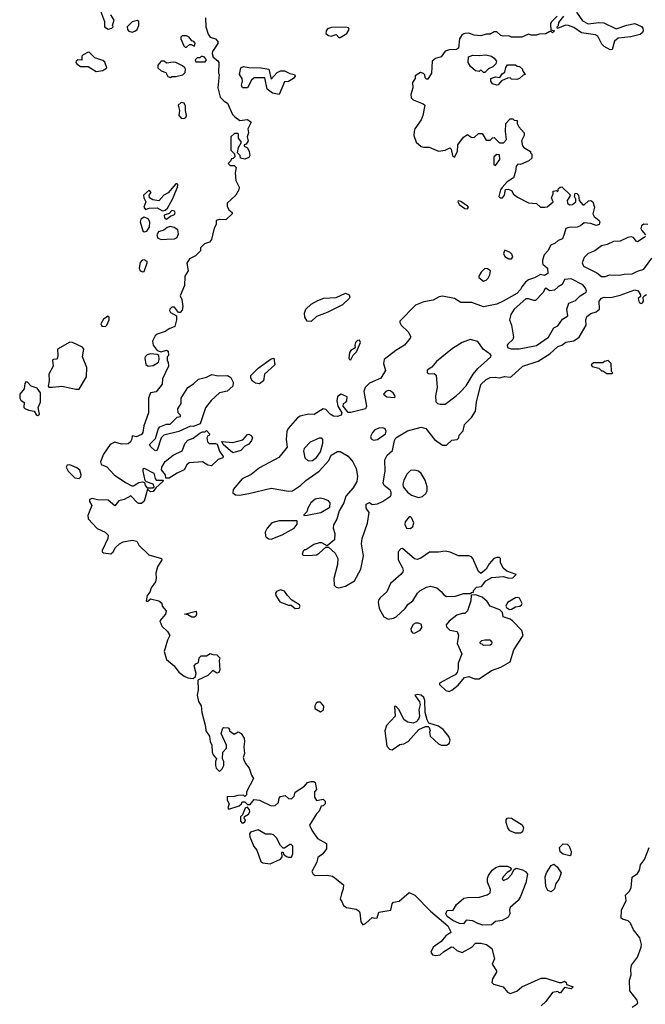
# Model space of a CAD drawing. Extents: x 2293830 to 2387798, y 66850 to 233222.
# Tile 7 of 192: x 2326018 to 2330735, y 112473 to 119899. Entities that reach past the tile are written whole.
import ezdxf

# ---------------------------------------------------------------- set-up
doc = ezdxf.new("R2010")
doc.units = 0

msp = doc.modelspace()

# ---------------------------------------------------------------- linework, layer by layer
at = {"layer": '0CON05XD'}
for points in [[(2326625.6, 119965.6), (2326656.2, 119885), (2326657.5, 119845), (2326685, 119827.5), (2326712.5, 119835), (2326722.5, 119845), (2326717, 119857), (2326731.1, 119895), (2326704.4, 119935)], [(2330215, 119956.7), (2330261.2, 119891.2), (2330305, 119867.9), (2330385, 119877.9), (2330422.5, 119875), (2330515, 119830), (2330595, 119856.9), (2330655, 119869.4), (2330706.7, 119846.7), (2330716.2, 119835), (2330718.8, 119815), (2330715, 119803.3), (2330695, 119786.2), (2330625, 119770.5), (2330530.9, 119759.1), (2330502.5, 119737.5), (2330485.9, 119674.1), (2330470.7, 119670.7), (2330425.9, 119695.9), (2330406.7, 119715), (2330377.5, 119775), (2330360, 119785), (2330255, 119800), (2330195, 119840), (2330155, 119856.2), (2330133, 119857), (2330071.7, 119831.7), (2330070, 119845), (2330080, 119855), (2330081.7, 119878.3), (2330120, 119925)], [(2326865, 119805.6), (2326885, 119811.1), (2326902.5, 119825), (2326916, 119855), (2326916.7, 119885), (2326905, 119893.3), (2326865, 119883.8), (2326826.7, 119845), (2326830, 119825), (2326841.5, 119811.5), (2326865, 119805.6)], [(2327417.9, 119912.1), (2327420, 119845), (2327439.1, 119789.1), (2327455, 119766.2), (2327495, 119753.3), (2327512.5, 119735), (2327511.7, 119718.3), (2327472.1, 119657.9), (2327469.5, 119645), (2327477.2, 119617.2), (2327511.7, 119588.3), (2327520, 119575), (2327517.5, 119495), (2327522.5, 119485), (2327512.5, 119385), (2327530, 119315), (2327560, 119285), (2327585, 119270), (2327623, 119183), (2327640, 119165), (2327677.7, 119137.7), (2327735, 119146.5), (2327762.5, 119125), (2327737.5, 119075), (2327742.5, 119045), (2327732.5, 119015), (2327740, 118985), (2327725, 118960), (2327710, 118955), (2327710, 118945), (2327735, 118932.5), (2327748, 118905), (2327752, 118875), (2327745, 118860), (2327715, 118846.7), (2327683.3, 118853.3), (2327680, 118875), (2327660, 118895), (2327667.5, 118935), (2327690, 118975), (2327667.5, 119005), (2327667.5, 119035), (2327661.7, 119041.7), (2327638.3, 119041.7), (2327610, 119015), (2327610, 118915), (2327638.3, 118888.3), (2327640, 118865), (2327628.3, 118851.7), (2327615, 118850), (2327608.3, 118831.7), (2327590, 118815), (2327605, 118800), (2327635, 118800), (2327650, 118785), (2327643.3, 118745), (2327646.4, 118686.4), (2327672.5, 118635), (2327670, 118615), (2327647.5, 118575), (2327582.5, 118515), (2327582.5, 118492.5), (2327593.8, 118463.8), (2327620, 118445), (2327620, 118435), (2327571.7, 118388.3), (2327525, 118392.5), (2327500, 118385), (2327500, 118355), (2327483, 118327), (2327465, 118240), (2327448.3, 118221.7), (2327411.7, 118208.3), (2327381.7, 118178.3), (2327380, 118155), (2327343, 118117), (2327297.5, 118095), (2327277, 118063)], [(2330070, 119925), (2330025, 119880), (2330020, 119865), (2330021.7, 119821.7), (2330050, 119815), (2330035, 119800), (2330025, 119810), (2330015, 119810), (2329985, 119792.5), (2329935, 119790), (2329915, 119782.5), (2329875, 119782.5), (2329855, 119790), (2329805, 119766.7), (2329725, 119767.5), (2329705, 119776.7), (2329663.9, 119773.9), (2329645, 119780), (2329615, 119806.2), (2329595, 119806.2), (2329565, 119790), (2329535, 119790), (2329493.6, 119776.4), (2329445, 119781.4), (2329405, 119796.7), (2329375, 119795.5), (2329353.5, 119786.5), (2329333.6, 119755), (2329325.9, 119684.1), (2329310, 119675), (2329255, 119672.5), (2329225, 119660.8), (2329195, 119618), (2329152.5, 119605), (2329128.8, 119585), (2329122.5, 119495), (2329095, 119450), (2329085, 119450), (2329075, 119460), (2329071.7, 119481.7), (2329063, 119493), (2329040.7, 119499.3), (2329000, 119475), (2329000, 119455), (2328980, 119425), (2328982.5, 119385), (2328967.5, 119335), (2328970.3, 119310.3), (2328984.3, 119294.3), (2329060, 119265), (2329073, 119253), (2329058.6, 119175), (2329045, 119143.8), (2328996.7, 119075), (2328991.2, 119055), (2328990, 119025), (2329007.5, 118975), (2329045, 118943.3), (2329065, 118936.7), (2329105, 118936.2), (2329175, 118906), (2329225, 118913.8), (2329261.7, 118931.7), (2329271.7, 118921.7), (2329280, 118875), (2329295, 118862.5), (2329320, 118905), (2329322.5, 118955), (2329365, 119012.5), (2329395, 119032.5), (2329423, 119013), (2329445, 119010), (2329478.3, 119041.7), (2329505, 119040), (2329535, 118990), (2329565, 118990), (2329581.7, 119008.3), (2329595, 119010), (2329635, 118970), (2329665, 118970), (2329687.5, 118995), (2329680, 119055), (2329682.5, 119115), (2329715, 119150), (2329735, 119150), (2329745, 119140), (2329768.3, 119138.3), (2329770, 119115), (2329781.7, 119091.7), (2329822.5, 119045), (2329822.5, 119025), (2329802.5, 118985), (2329808.3, 118948.3), (2329820, 118935), (2329870, 118905), (2329870, 118895), (2329880, 118885), (2329880, 118855), (2329856.7, 118833.3), (2329795, 118807.5), (2329775, 118810), (2329760, 118795), (2329756.7, 118755), (2329740, 118705), (2329693.6, 118676.4), (2329655, 118632.5), (2329643.8, 118615), (2329631.2, 118565), (2329640, 118555), (2329657.5, 118555), (2329672.5, 118575), (2329681.7, 118618.3), (2329701.7, 118621.7), (2329725, 118610), (2329742.3, 118582.3), (2329770.5, 118560.5), (2329855, 118518.8), (2329915, 118513.3), (2329944.4, 118484.4), (2329976.2, 118483.8), (2329995, 118487.5), (2330040, 118525), (2330027.5, 118555), (2330040, 118585), (2330040, 118605), (2330065, 118610), (2330075, 118600), (2330080, 118625), (2330093, 118637), (2330105, 118637.5), (2330170, 118575), (2330146.2, 118535), (2330148.8, 118515), (2330162.3, 118502.3), (2330185.6, 118504.4), (2330210, 118525), (2330211.2, 118545), (2330200, 118565), (2330205, 118590), (2330218.3, 118588.3), (2330230, 118575), (2330237.5, 118535), (2330263, 118503), (2330275, 118502.5), (2330306.2, 118533.8), (2330325, 118536.2), (2330338.6, 118525), (2330351.2, 118485), (2330340, 118435), (2330350, 118415), (2330387.5, 118385), (2330392.5, 118375), (2330387.5, 118355), (2330365, 118346.2), (2330325, 118360.8), (2330275, 118367.5), (2330247.5, 118345), (2330220, 118335), (2330157.5, 118332.5), (2330135.8, 118324.2), (2330122, 118282), (2330110, 118245), (2330077.3, 118232.7), (2330055, 118212.9), (2330022.1, 118197.9), (2330000.8, 118155), (2329973.3, 118125), (2329960, 118085), (2329960, 118065), (2329963.3, 118055), (2329996.7, 118025), (2330000, 117985), (2329975, 117970), (2329945, 117976.7), (2329899.1, 117950.9), (2329853, 117937), (2329831.2, 117918.8), (2329803.3, 117885), (2329795, 117863.3), (2329765, 117833.8), (2329662.5, 117775), (2329615, 117752.5), (2329516.1, 117733.9), (2329426.1, 117766.1), (2329345, 117766.2), (2329295, 117796.9), (2329205.7, 117814.3), (2329181.3, 117808.7), (2329135, 117784.2), (2329065, 117770), (2329003.3, 117745), (2328884.2, 117625), (2328883.1, 117615), (2328895, 117594), (2328947.5, 117545), (2328967, 117507), (2328963, 117497), (2328918.8, 117445), (2328855, 117404.4), (2328767.1, 117335), (2328760, 117305), (2328776.4, 117253.6), (2328741.2, 117195), (2328655, 117157.8), (2328623.5, 117125), (2328612.2, 117095), (2328631.4, 116985), (2328625.8, 116964.2), (2328515, 116936.2), (2328495, 116937.5), (2328457.5, 116985), (2328460, 117005), (2328476.4, 117013.6), (2328483.3, 117025), (2328486.7, 117055), (2328442.5, 117075), (2328415, 117056.2), (2328410, 117025), (2328416.7, 116985), (2328447.5, 116935), (2328442.5, 116915), (2328415, 116906), (2328385, 116909.4), (2328357.5, 116925), (2328325, 116959.2), (2328305, 116964.2), (2328238.3, 116921.7), (2328195, 116924.5), (2328131.4, 116908.6), (2328113.5, 116896.5), (2328041.8, 116815), (2328032.2, 116792.2), (2328027.4, 116732.6), (2328034.4, 116675), (2327972.3, 116597.7), (2327825, 116519.2), (2327762.2, 116467.8), (2327694, 116435), (2327626.7, 116355), (2327625, 116330), (2327644.2, 116314.2), (2327675, 116312.9), (2327745.5, 116324.5), (2327915, 116365.7), (2328045, 116342.5), (2328075, 116345.8), (2328136.2, 116385), (2328175, 116424), (2328276.5, 116493.5), (2328347.8, 116575), (2328366.7, 116615), (2328415, 116643.3), (2328435, 116642.5), (2328495, 116605.8), (2328528.6, 116565), (2328553.5, 116513.5)], [(2328435, 119764.6), (2328483.3, 119795), (2328502.5, 119825), (2328497, 119837), (2328473.6, 119843.6), (2328369.3, 119840.7), (2328339.5, 119830.5), (2328328, 119815), (2328326, 119795), (2328345, 119778.6), (2328366.1, 119773.9), (2328405, 119786), (2328424, 119765), (2328435, 119764.6)], [(2327275, 119692.5), (2327298.3, 119711.7), (2327311.7, 119711.7), (2327335, 119700), (2327341.7, 119721.7), (2327330, 119735), (2327315, 119740), (2327295, 119767.5), (2327275, 119776.7), (2327243.6, 119776.4), (2327233, 119767), (2327232.5, 119755), (2327255, 119702.5), (2327265, 119692.5), (2327275, 119692.5)], [(2326595, 119507.3), (2326645, 119514.6), (2326674, 119535), (2326659.1, 119579.1), (2326645, 119592), (2326585, 119610), (2326545, 119652.5), (2326533.9, 119653.9), (2326495, 119634.2), (2326486.6, 119623.4), (2326485, 119593.3), (2326455, 119595.6), (2326442.5, 119585), (2326440.8, 119575), (2326447.5, 119565), (2326475, 119546.5), (2326535, 119545.4), (2326595, 119507.3)], [(2329525, 119500), (2329515, 119500), (2329495, 119520), (2329481.7, 119508.3), (2329455, 119513.3), (2329417.5, 119545), (2329400, 119575), (2329400.7, 119619.3), (2329435, 119631.2), (2329485, 119627.5), (2329533, 119633), (2329575, 119622.5), (2329595, 119607.5), (2329612.5, 119585), (2329607.5, 119565), (2329585, 119543.3), (2329551.7, 119528.3), (2329525, 119500)], [(2327155, 119462.5), (2327165, 119470), (2327195, 119470), (2327248.3, 119481.7), (2327265, 119500), (2327268.8, 119525), (2327263.8, 119535), (2327245, 119551.2), (2327195, 119576), (2327175, 119578.8), (2327125, 119570), (2327107, 119587), (2327083.9, 119586.1), (2327058.8, 119555), (2327060, 119535), (2327085, 119513.3), (2327119.3, 119499.3), (2327135, 119470), (2327155, 119462.5)], [(2327415, 119580), (2327426.7, 119596.7), (2327410, 119615), (2327395, 119620), (2327385, 119620), (2327375, 119610), (2327355, 119610), (2327340, 119595), (2327345, 119580), (2327415, 119580)], [(2329615, 119403.8), (2329584, 119414), (2329570, 119435), (2329570, 119455), (2329605, 119466.7), (2329638.3, 119461.7), (2329655, 119490), (2329676.7, 119503.3), (2329683, 119537), (2329695, 119557.5), (2329755, 119557.5), (2329768.3, 119548.3), (2329787, 119547), (2329810, 119525), (2329810, 119515), (2329830, 119485), (2329815, 119480), (2329787.5, 119455), (2329765, 119446.7), (2329725, 119450), (2329715, 119460), (2329695, 119457.5), (2329651.7, 119438.3), (2329625, 119407.5), (2329615, 119403.8)], [(2327975, 119333.8), (2327924.4, 119344.4), (2327883.3, 119375), (2327865, 119460), (2327785, 119460), (2327765, 119443.3), (2327735, 119386), (2327696.7, 119385), (2327689.2, 119405), (2327698, 119435), (2327694, 119455), (2327674.2, 119485), (2327686, 119535), (2327705, 119545.8), (2327745, 119537.5), (2327836.6, 119536.6), (2327895, 119525.8), (2327915, 119450), (2327958.3, 119501.7), (2327985, 119512.5), (2328015, 119511.9), (2328055, 119492.5), (2328088.8, 119485), (2328095.9, 119474.1), (2328082.5, 119455), (2328045, 119432.5), (2328015, 119430), (2327975, 119333.8)], [(2327255, 119153.3), (2327269.5, 119160.5), (2327276.2, 119175), (2327266.7, 119215), (2327267.7, 119247.7), (2327258.6, 119268.6), (2327235, 119273.8), (2327213.3, 119255), (2327222.5, 119215), (2327217, 119177), (2327235, 119156.7), (2327255, 119153.3)], [(2329605, 118800), (2329637.5, 118845), (2329635, 118880), (2329615, 118882.5), (2329592.5, 118865), (2329592.5, 118805), (2329605, 118800)], [(2327095, 118458), (2327115, 118463.3), (2327132.3, 118477.7), (2327170, 118545), (2327206.7, 118635), (2327210, 118655), (2327205, 118660), (2327195, 118660), (2327137.7, 118592.3), (2327104.2, 118575), (2327067.4, 118532.6), (2327021.1, 118541.1), (2326996, 118555), (2326993.3, 118575), (2327007.8, 118595), (2326995, 118614.2), (2326952.2, 118575), (2326953.3, 118555), (2326968, 118525), (2326954.4, 118485), (2326965, 118467.5), (2326995, 118476.7), (2327055, 118478.8), (2327095, 118458)], [(2329395, 118472), (2329401.2, 118485), (2329395, 118493.3), (2329345, 118527.5), (2329325, 118532.5), (2329322, 118525), (2329330.8, 118505), (2329373.3, 118475), (2329395, 118472)], [(2327125, 118393.3), (2327153.9, 118416.1), (2327185, 118430), (2327188.8, 118445), (2327183.9, 118453.9), (2327165, 118460), (2327145, 118436.7), (2327107.5, 118425), (2327110, 118405), (2327125, 118393.3)], [(2326955, 118298.6), (2326975, 118304.2), (2326996, 118335), (2326998.8, 118375), (2326986.8, 118396.8), (2326955, 118410), (2326930, 118395), (2326926.7, 118375), (2326945, 118306), (2326955, 118298.6)], [(2327085, 118240), (2327125, 118244.2), (2327183.6, 118246.4), (2327204.1, 118255.9), (2327215.8, 118285), (2327211.2, 118315), (2327182.1, 118332.1), (2327151.7, 118338.3), (2327128.6, 118331.4), (2327105, 118312), (2327065, 118300), (2327052.7, 118277.3), (2327060.3, 118250.3), (2327085, 118240)], [(2330755, 118354.7), (2330725, 118356.5), (2330706.2, 118345), (2330701.2, 118325), (2330707.7, 118307.7), (2330737.5, 118275)], [(2330736.7, 118265), (2330726.7, 118255), (2330675, 118222.5), (2330665, 118227.5), (2330646.2, 118256.2), (2330627.6, 118262.4), (2330603.1, 118256.9), (2330545, 118229.2), (2330495, 118226), (2330447.3, 118202.7), (2330405, 118194.3), (2330355, 118154.4), (2330305, 118134.3), (2330274.2, 118105.8), (2330259.1, 118065), (2330269.3, 118039.3), (2330369.8, 117989.8), (2330405, 117962.5), (2330435, 117962.2)], [(2329725, 118094), (2329737, 118107), (2329729.3, 118129.3), (2329715, 118142.5), (2329675, 118160), (2329666.7, 118135), (2329675, 118113.3), (2329705, 118094), (2329725, 118094)], [(2326945, 117997.1), (2326955, 118000), (2326977.5, 118065), (2326977.5, 118075), (2326955, 118088.8), (2326940, 118085), (2326925, 118066.7), (2326919.4, 118025), (2326926, 118005), (2326945, 117997.1)], [(2330435, 117962.2), (2330465, 117974.7), (2330538.6, 117971.4), (2330575, 117980), (2330635, 117983.1), (2330675, 118003.1), (2330725, 118018.1), (2330785, 118101.4)], [(2327277, 118063), (2327288, 118005), (2327261.5, 117965), (2327259.4, 117895), (2327228.8, 117815), (2327239.3, 117789.3), (2327247.5, 117735), (2327241.7, 117708.3), (2327228.3, 117691.7), (2327215, 117690), (2327185, 117730), (2327165, 117730), (2327150, 117715), (2327147.5, 117705), (2327155, 117690), (2327200, 117665), (2327200, 117635), (2327187.5, 117585), (2327145, 117567.5), (2327115, 117546.7), (2327053.9, 117526.1), (2327040, 117515), (2327019.6, 117475), (2327023.3, 117443.3), (2327055, 117403.3), (2327085, 117393.3), (2327125, 117407.5), (2327138.3, 117398.3), (2327140, 117365), (2327130, 117355), (2327130, 117325), (2327137, 117317), (2327140, 117285), (2327095, 117190), (2327090.7, 117149.3), (2327047.5, 117092.5), (2327004, 117085), (2326988.8, 117045), (2326989.2, 116935), (2326954.3, 116835), (2326945.7, 116785), (2326935, 116771.4), (2326895, 116753.8), (2326865, 116760), (2326863.3, 116735), (2326853.3, 116715), (2326835, 116700), (2326786.4, 116696.4), (2326735, 116713.3), (2326700, 116695), (2326648.3, 116621.7), (2326627.5, 116565), (2326632.5, 116545), (2326675, 116527.5), (2326730, 116465), (2326815, 116407.5), (2326863, 116383), (2326875, 116382.5), (2326915, 116407.5), (2326943, 116413), (2326957.5, 116407.5), (2326963.3, 116385), (2326978.3, 116368.3), (2327020.7, 116369.3), (2327032.5, 116375), (2327023.3, 116395), (2326973, 116413), (2326962.5, 116422.5), (2326947.5, 116495), (2326948.3, 116511.7), (2326955, 116517.5), (2327030, 116480), (2327038.9, 116438.9), (2327047.1, 116427.1), (2327100, 116425), (2327097.5, 116415), (2327043, 116367), (2327025, 116340), (2327005, 116338.8), (2326981.7, 116358.3), (2326955, 116267.5), (2326935, 116251.2), (2326915, 116250), (2326905, 116256.2), (2326855, 116307.5), (2326805, 116280), (2326765, 116270), (2326735, 116232.5), (2326684, 116274), (2326605, 116277.5), (2326565, 116287.5), (2326545, 116280), (2326543.8, 116265), (2326562.5, 116235), (2326530.7, 116159.3), (2326534.7, 116134.7), (2326600.9, 116060.9), (2326662.5, 116035), (2326685, 116010), (2326683.3, 115985), (2326640, 115895), (2326640, 115885), (2326648.3, 115878.3), (2326705, 115870), (2326722.5, 115885), (2326740.7, 115919.3), (2326770, 115945), (2326798.3, 115961.7), (2326865, 115972.5), (2326900, 115965), (2326917, 115937), (2326991.7, 115861.7), (2327087.5, 115835), (2327090, 115825), (2327057.3, 115772.7), (2327043.3, 115725), (2327046.7, 115685), (2327041.7, 115658.3), (2327010, 115615), (2326998.3, 115581.7), (2326977.5, 115555), (2326970, 115515), (2326975, 115510), (2326985, 115512.5), (2327005, 115530), (2327067, 115517), (2327088.3, 115498.3), (2327092.5, 115475), (2327121.7, 115441.7), (2327116.7, 115415), (2327073.8, 115365), (2327088.8, 115325), (2327132, 115285), (2327150, 115255), (2327131.7, 115218.3), (2327108, 115135), (2327124.5, 115074.5), (2327182, 115025), (2327218.3, 114978.3), (2327257.3, 114947.3), (2327285, 114935.8), (2327325, 114930), (2327343.9, 114946.1), (2327347.3, 114967.3), (2327333.9, 115026.1), (2327345, 115040), (2327365, 115050), (2327370, 115085), (2327385, 115100), (2327425, 115100), (2327455, 115120), (2327475, 115110), (2327505, 115107.5), (2327527.5, 115085), (2327522.5, 115065), (2327526.7, 114995), (2327520, 114975), (2327505, 114970), (2327475, 114990), (2327435, 114953.3), (2327361.7, 114918.3), (2327363.3, 114845), (2327356, 114805), (2327366.8, 114756.8), (2327386, 114725), (2327390, 114675), (2327418.3, 114568.3), (2327421.2, 114535), (2327447.5, 114495), (2327453.3, 114455), (2327466.4, 114426.4), (2327470, 114375), (2327477.5, 114355), (2327502.5, 114325), (2327493.3, 114305), (2327493, 114273), (2327500, 114255), (2327525, 114230), (2327545, 114250), (2327557.5, 114275), (2327557.5, 114305), (2327547.5, 114325), (2327550, 114375), (2327576.7, 114405), (2327576.4, 114426.4), (2327537.5, 114515), (2327550, 114555), (2327555, 114560), (2327588.3, 114558.3), (2327600, 114545), (2327600, 114535), (2327635, 114510), (2327665, 114527.5), (2327687.5, 114515), (2327709.5, 114479.5), (2327713.3, 114455), (2327706.7, 114415), (2327712.5, 114365), (2327703.8, 114335), (2327707.3, 114317.3), (2327719.5, 114289.5), (2327747.5, 114255), (2327765, 114200), (2327780, 114175), (2327727.5, 114075), (2327728.3, 114051.7), (2327715, 114040), (2327705, 114050), (2327661.7, 114048.3), (2327635, 114040), (2327581.7, 114038.3), (2327583, 114013), (2327597.5, 113985), (2327587.5, 113955), (2327595, 113943.8), (2327671.2, 113968.8), (2327690, 113985), (2327695, 114000), (2327715, 114000), (2327735, 113980), (2327755, 113980), (2327785, 114017.5), (2327825, 114013.3), (2327915, 113970.8), (2327945, 113971.2), (2327970, 113995), (2327973, 114027), (2327985, 114040), (2328018.3, 114048.3), (2328045, 114026), (2328067.1, 114022.9), (2328086.9, 114043.1), (2328095, 114072.5), (2328165, 114117.5), (2328186.7, 114145), (2328215, 114154), (2328235, 114153.8), (2328245, 114146.2), (2328256.7, 114093.3), (2328240, 114075), (2328240, 114035), (2328255, 114010), (2328305, 114020), (2328320, 114005), (2328320, 113985), (2328305, 113970), (2328291.7, 113968.3), (2328275, 113930), (2328255, 113910), (2328203.6, 113823.6), (2328221.7, 113781.7), (2328263.6, 113723.6), (2328330, 113685), (2328330, 113645), (2328303, 113607), (2328265, 113580), (2328257.5, 113545), (2328220, 113475), (2328230, 113455), (2328245, 113443.8), (2328335, 113446.7), (2328375, 113440), (2328395, 113427.5), (2328460, 113375), (2328457.5, 113345), (2328444, 113305), (2328433.8, 113265), (2328447.7, 113247.7), (2328458.8, 113218.8), (2328482.7, 113202.7), (2328555, 113190), (2328576.4, 113176.4), (2328583, 113163), (2328590, 113095), (2328605, 113073.3), (2328625, 113082.5), (2328675, 113127.5), (2328695, 113121.9), (2328713.8, 113125), (2328725, 113167.5), (2328815, 113182.5), (2328825, 113230), (2328835, 113242.5), (2328878.3, 113251.7), (2328954.1, 113315.9), (2328996.6, 113296.6), (2329115, 113176), (2329245.9, 113065.9), (2329266.7, 113025), (2329267.5, 113015), (2329230.5, 112989.5), (2329195, 112946.7), (2329135, 112903.3), (2329116.7, 112865), (2329130, 112845), (2329155, 112840), (2329187.5, 112845), (2329212.1, 112867.9), (2329273.9, 112906.1), (2329285, 112903.8), (2329315, 112878.6), (2329355, 112864.2), (2329426.7, 112905), (2329455, 112933.3), (2329495, 112933.8), (2329537.5, 112925), (2329576.7, 112895), (2329597.5, 112815), (2329581.4, 112775), (2329612.5, 112725), (2329612.5, 112715), (2329582.5, 112665), (2329578.3, 112638.3), (2329590, 112625), (2329663.6, 112603.6), (2329696.7, 112565), (2329715, 112553.8), (2329765, 112571.4), (2329805, 112605.8), (2329949.3, 112670.7), (2329985, 112671.2), (2330085, 112637.5), (2330105, 112637.5), (2330126.4, 112646.4), (2330137, 112637), (2330141.7, 112621.7), (2330190, 112605), (2330175, 112590), (2330125, 112600), (2330095, 112560), (2330085, 112560), (2330075, 112570), (2330035, 112562.5), (2329985.9, 112494.1), (2329949.5, 112460.5)], [(2329515, 117927.5), (2329535, 117933.3), (2329550.7, 117949.3), (2329562.5, 117975), (2329567.5, 118005), (2329545, 118020), (2329525, 118022.5), (2329497.5, 117995), (2329480, 117965), (2329480, 117955), (2329515, 117927.5)], [(2329723, 117417), (2329785, 117417.1), (2329825, 117424.4), (2329915, 117440.9), (2330005, 117503.8), (2330044.5, 117575.5), (2330075, 117590), (2330109.8, 117640.2), (2330150.8, 117665), (2330144, 117715), (2330159.5, 117760.5), (2330209.8, 117780.2), (2330244.2, 117815.8), (2330288.8, 117845), (2330292, 117855), (2330285, 117873.3), (2330265, 117900), (2330175, 117943.5), (2330125, 117938.8), (2330109.1, 117900.9), (2330078, 117885), (2330050.8, 117859.2), (2330013.4, 117853.4), (2329985, 117874), (2329978.8, 117871.2), (2329961.7, 117838.3), (2329907.8, 117782.2), (2329895, 117780), (2329855, 117794.1), (2329835, 117792.8), (2329745, 117715.6), (2329720, 117675), (2329710, 117635), (2329726, 117595), (2329741.2, 117505), (2329735, 117487.5), (2329698.8, 117451.2), (2329693.6, 117443.6), (2329696.7, 117426.7), (2329723, 117417)], [(2328553.5, 116513.5), (2328564.3, 116455), (2328560, 116415), (2328533, 116367), (2328477.5, 116305), (2328462.5, 116255), (2328426.4, 116193.6), (2328408.8, 116131.2), (2328385, 116090), (2328381.2, 116065), (2328393.6, 116023.6), (2328392.5, 115975), (2328335, 115930), (2328295, 115952.5), (2328275, 115952.5), (2328235, 115940), (2328175, 115900), (2328165, 115900), (2328155, 115890), (2328148.3, 115868.3), (2328155, 115860), (2328195, 115857.5), (2328255, 115863.3), (2328275.8, 115874.2), (2328325, 115920), (2328345, 115920), (2328397.5, 115875), (2328416, 115835), (2328415, 115790), (2328386.4, 115683.6), (2328390, 115635), (2328405, 115620), (2328425, 115614), (2328475, 115627.5), (2328542.7, 115667.3), (2328590, 115755), (2328610.8, 115855), (2328596, 115945), (2328600, 115985), (2328639.5, 116100.5), (2328653, 116183), (2328630, 116215), (2328630, 116245), (2328655, 116257.5), (2328675, 116242.5), (2328715, 116247.5), (2328752.5, 116265), (2328812.5, 116305), (2328818.8, 116315), (2328818.8, 116335), (2328810.5, 116350.5), (2328766.7, 116385), (2328758.8, 116405), (2328773.1, 116495), (2328771.7, 116578.3), (2328788.8, 116615), (2328829.5, 116650.5), (2328843.1, 116725), (2328855, 116746), (2328942.7, 116797.3), (2329045, 116826.7), (2329080, 116815), (2329145, 116733.3), (2329205, 116688.8), (2329235, 116690), (2329275, 116726.7), (2329317, 116733), (2329330, 116745), (2329332.5, 116765), (2329360.7, 116799.3), (2329372.5, 116845), (2329425, 116897.5), (2329453.9, 116946.1), (2329461.2, 117015), (2329495, 117148), (2329535, 117186), (2329565, 117200.8), (2329603.9, 117203.9), (2329635, 117198.8), (2329673, 117207), (2329715, 117202.5), (2329725, 117207.5), (2329812.5, 117285), (2329925.9, 117324.1), (2330015, 117378.8), (2330075, 117433.8), (2330105, 117443.8), (2330135, 117468), (2330195, 117476.7), (2330236.4, 117503.6), (2330290, 117595), (2330287.5, 117635), (2330295, 117660), (2330325, 117683.3), (2330365, 117696.2), (2330390, 117715), (2330387.5, 117775), (2330405, 117797.5), (2330425, 117806.7), (2330475, 117802.5), (2330545, 117820), (2330655, 117862.5), (2330680, 117855), (2330700, 117825), (2330698.3, 117811.7), (2330680, 117795), (2330687.5, 117765), (2330705, 117758.8), (2330715, 117763.8), (2330722.5, 117775), (2330720, 117805), (2330731.7, 117818.3), (2330745, 117827.5)], [(2328215, 117623.8), (2328184, 117624), (2328168.8, 117655), (2328165.8, 117685), (2328174.5, 117715.5), (2328215, 117753.1), (2328265, 117781.4), (2328312.1, 117797.9), (2328405, 117804), (2328475, 117836), (2328501.2, 117825), (2328506, 117805), (2328501.2, 117795), (2328450.8, 117749.2), (2328335, 117690.6), (2328255, 117661.2), (2328215, 117623.8)], [(2326665, 117584), (2326675.5, 117594.5), (2326692, 117635), (2326692.5, 117655), (2326685, 117662.5), (2326650.5, 117639.5), (2326630, 117605), (2326636.4, 117586.4), (2326665, 117584)], [(2328515, 117334.7), (2328531.5, 117368.5), (2328557.5, 117395), (2328587, 117463), (2328580.6, 117480.6), (2328565, 117478.5), (2328549.1, 117465), (2328543.5, 117445), (2328546.7, 117423.3), (2328515, 117404.2), (2328505, 117388), (2328498.5, 117345), (2328504.3, 117335), (2328515, 117334.7)], [(2329188, 116998), (2329225, 117000), (2329309.2, 117060.8), (2329339.9, 117090.1), (2329385, 117137.5), (2329437.5, 117225), (2329471.1, 117268.9), (2329570, 117355), (2329573.3, 117365), (2329567.5, 117375), (2329513, 117413), (2329471.2, 117471.2), (2329415, 117486), (2329354.5, 117465.5), (2329281.7, 117418.3), (2329160.3, 117319.7), (2329125, 117277.5), (2329090, 117255), (2329090, 117235), (2329105, 117227.5), (2329141.7, 117231.7), (2329157, 117217), (2329166.7, 117125), (2329152.5, 117062.5), (2329155, 117017.5), (2329167.5, 117005), (2329188, 116998)], [(2326441.7, 117111.7), (2326465, 117112.5), (2326522, 117205), (2326523.8, 117275), (2326490.8, 117355), (2326501.2, 117415), (2326490, 117430), (2326415, 117464), (2326395, 117466.2), (2326302.5, 117415), (2326306, 117365), (2326301.7, 117348.3), (2326295, 117337.5), (2326273.6, 117336.4), (2326265, 117330), (2326270, 117285), (2326236.7, 117225), (2326240, 117175), (2326232.5, 117135), (2326238.3, 117128.3), (2326265, 117126.7), (2326335, 117136), (2326441.7, 117111.7)], [(2326986.4, 117286.4), (2327025, 117292), (2327063.3, 117315), (2327070, 117335), (2327066.2, 117366.2), (2327055, 117373.3), (2327005, 117379.4), (2326978.5, 117371.5), (2326963.1, 117356.9), (2326960, 117345), (2326969.3, 117299.3), (2326986.4, 117286.4)], [(2327825, 117152.9), (2327795, 117157.5), (2327772.4, 117172.4), (2327760, 117195), (2327760.8, 117215), (2327815, 117270), (2327915, 117341.2), (2327935, 117346.7), (2327941.1, 117295), (2327864, 117226), (2327855.4, 117174.6), (2327825, 117152.9)], [(2330485, 117230), (2330490, 117235), (2330480, 117245), (2330477, 117307), (2330455, 117327.5), (2330428.3, 117321.7), (2330415, 117310), (2330345, 117310), (2330327.5, 117295), (2330335, 117282.5), (2330385, 117270), (2330405, 117250), (2330415, 117250), (2330445, 117230), (2330485, 117230)], [(2327045, 116647.5), (2327035, 116652.5), (2327007, 116677), (2326997.5, 116695), (2327040.6, 116739.4), (2327063.3, 116815), (2327075, 116827.5), (2327125, 116847.5), (2327151.7, 116848.3), (2327205, 116900), (2327230, 116905), (2327230, 116915), (2327213, 116933), (2327210, 116965), (2327235.8, 117005), (2327234, 117045), (2327285.4, 117124.6), (2327327.8, 117152.2), (2327365, 117188.8), (2327425, 117202.5), (2327467, 117223), (2327515, 117213.3), (2327585, 117216), (2327609.7, 117199.7), (2327628, 117165), (2327623.8, 117135), (2327583, 117097), (2327523.3, 117085), (2327462.3, 117027.7), (2327419.3, 116970.7), (2327379.3, 116850.7), (2327325, 116830), (2327305, 116832.5), (2327216.4, 116793.6), (2327103.9, 116766.1), (2327084.1, 116745.9), (2327055, 116652.5), (2327045, 116647.5)], [(2326155, 116912.9), (2326165.7, 116925), (2326158, 116975), (2326173.8, 117015), (2326174, 117085), (2326150.3, 117120.3), (2326104.3, 117134.3), (2326077.5, 117165), (2326065, 117166.7), (2326056.7, 117155), (2326051.2, 117115), (2326019.2, 117075), (2326017.5, 117045), (2326025, 117030), (2326050.7, 117010.7), (2326048.8, 116975), (2326055, 116966.7), (2326083.6, 116953.6), (2326125.8, 116945.8), (2326144.2, 116915), (2326155, 116912.9)], [(2328845, 117050), (2328850, 117055), (2328846.7, 117065), (2328833.3, 117085), (2328810.5, 117100.5), (2328795, 117102), (2328777.5, 117095), (2328760, 117075), (2328785, 117054), (2328845, 117050)], [(2328685, 116728.8), (2328715, 116732), (2328775, 116775.8), (2328780.9, 116795), (2328772.2, 116812.2), (2328755, 116820), (2328725, 116817.5), (2328696.7, 116805), (2328678.8, 116785), (2328663.8, 116755), (2328667, 116737), (2328685, 116728.8)], [(2327120.7, 116440.7), (2327116.4, 116466.4), (2327086.7, 116505), (2327090, 116525), (2327115, 116567.5), (2327174, 116615), (2327242.7, 116647.3), (2327266.2, 116705), (2327285, 116727.5), (2327326.1, 116743.9), (2327375, 116780), (2327395, 116790), (2327415, 116790), (2327425, 116800), (2327447.5, 116775), (2327447, 116763), (2327435, 116760), (2327427.5, 116745), (2327433.3, 116715), (2327445, 116703.3), (2327493, 116703), (2327506.4, 116696.4), (2327524.3, 116644.3), (2327552.5, 116605), (2327550, 116595), (2327515, 116582.5), (2327465, 116533.3), (2327435, 116540), (2327395, 116563.8), (2327295, 116556.2), (2327277.7, 116542.3), (2327257.3, 116502.7), (2327205, 116480), (2327145, 116442), (2327120.7, 116440.7)], [(2327625, 116632.5), (2327551.2, 116695), (2327543, 116717), (2327625, 116711.2), (2327698.9, 116731.1), (2327735, 116770), (2327745, 116773.3), (2327761.7, 116761.7), (2327773.3, 116745), (2327766.7, 116725), (2327745, 116697.5), (2327715, 116682.5), (2327685, 116650), (2327625, 116632.5)], [(2328193, 116573), (2328225, 116574.3), (2328255, 116595.8), (2328285, 116638.8), (2328302.7, 116705), (2328303.1, 116733.1), (2328295, 116744), (2328275, 116742.9), (2328207.5, 116712.5), (2328161.9, 116665), (2328156.9, 116645), (2328168, 116595), (2328193, 116573)], [(2326465, 116438.6), (2326478.3, 116451.7), (2326481.1, 116465), (2326470.4, 116500.4), (2326448.5, 116518.5), (2326395, 116542), (2326375, 116540), (2326368.8, 116525), (2326383.3, 116495), (2326432.7, 116442.7), (2326465, 116438.6)], [(2329025, 116296.2), (2329055, 116303.3), (2329080, 116325), (2329090, 116345), (2329090, 116375), (2329075.4, 116425.4), (2329045, 116476.2), (2329025, 116494), (2328998.3, 116501.7), (2328965, 116500), (2328938.8, 116475), (2328914.2, 116425), (2328905.8, 116395), (2328910, 116375), (2328941.2, 116335), (2328973.2, 116313.2), (2329025, 116296.2)], [(2328160, 116160), (2328185, 116162.5), (2328287.7, 116182.3), (2328356.4, 116223.6), (2328357.5, 116255), (2328345, 116270), (2328315, 116283.8), (2328285, 116290), (2328245, 116283.8), (2328213.8, 116255), (2328190, 116215), (2328182.5, 116187.5), (2328160, 116165), (2328160, 116160)], [(2328965, 116062), (2328982.3, 116077.7), (2328990, 116105), (2328975, 116140), (2328965, 116150), (2328955, 116150), (2328925, 116112.5), (2328920.5, 116090.5), (2328934.2, 116064.2), (2328965, 116062)], [(2327915, 115982), (2327995.6, 116014.4), (2328087.5, 116065), (2328110, 116095), (2328110, 116120), (2327975, 116119.2), (2327920, 116105), (2327883.8, 116065), (2327868.8, 116035), (2327870, 116005), (2327876.7, 115995), (2327895, 115983.8), (2327915, 115982)], [(2328795, 115378.6), (2328835, 115384.3), (2328856.2, 115395), (2328925, 115457.5), (2328945, 115487.5), (2328982.5, 115515), (2329017.5, 115575), (2329035, 115592.5), (2329085, 115620), (2329115, 115626.7), (2329163.6, 115613.6), (2329195, 115587.5), (2329215, 115560), (2329235, 115548.8), (2329305, 115550), (2329365, 115570), (2329415, 115570), (2329425, 115580), (2329438.3, 115581.7), (2329440, 115595), (2329461.7, 115618.3), (2329500, 115625), (2329533.6, 115666.4), (2329578.3, 115691.7), (2329665, 115698.8), (2329705, 115687.5), (2329735, 115690), (2329760, 115715), (2329690.5, 115740.5), (2329662.3, 115762.3), (2329642.5, 115805), (2329642.5, 115835), (2329635, 115842.5), (2329615, 115843.3), (2329593.3, 115835), (2329558, 115795), (2329535.9, 115754.1), (2329495, 115722.5), (2329476, 115736), (2329435.7, 115835), (2329425, 115847.1), (2329405, 115854.2), (2329325.7, 115855.7), (2329263.2, 115883.2), (2329225, 115889.5), (2329175, 115882.2), (2329107.7, 115882.3), (2329043.3, 115836.7), (2329015, 115827.5), (2328993.9, 115833.9), (2328905, 115910), (2328891.7, 115908.3), (2328871.2, 115885), (2328871.2, 115825), (2328903.3, 115765), (2328910, 115745), (2328906.7, 115735), (2328893.9, 115716.1), (2328813.6, 115646.4), (2328785.8, 115584.2), (2328735, 115538.8), (2328724.5, 115525.5), (2328720, 115505), (2328727, 115457), (2328763.8, 115395), (2328795, 115378.6)], [(2328095, 115457.5), (2328125, 115460), (2328132.5, 115475), (2328127.5, 115485), (2328070.7, 115520.7), (2328037.5, 115555), (2328015, 115590), (2327985, 115598.8), (2327953.9, 115586.1), (2327947.5, 115575), (2327950, 115555), (2327979.5, 115509.5), (2328045, 115483.3), (2328065, 115482.5), (2328095, 115457.5)], [(2329255, 114833.3), (2329275, 114841.2), (2329325, 114878.8), (2329372.3, 114937.7), (2329405, 114946.2), (2329447.7, 114927.7), (2329482.3, 114927.7), (2329575, 114991.2), (2329645, 115016.7), (2329716.7, 115055), (2329744.1, 115145.9), (2329813.3, 115255), (2329805, 115292.5), (2329734.1, 115364.1), (2329715, 115376.7), (2329664.1, 115394.1), (2329657, 115427), (2329638.8, 115448.8), (2329565.9, 115475.9), (2329541.7, 115511.7), (2329505, 115542.5), (2329455, 115560), (2329421.7, 115558.3), (2329420, 115515), (2329395, 115440), (2329375, 115420), (2329355, 115420), (2329315, 115406.7), (2329255, 115362.5), (2329233.3, 115335), (2329235, 115320), (2329260, 115295), (2329317.5, 115285), (2329327.5, 115255), (2329317.5, 115195), (2329352.5, 115115), (2329323.6, 115046.4), (2329323.8, 115005), (2329316, 114975), (2329301.9, 114958.1), (2329275.5, 114944.5), (2329183.3, 114895), (2329182.5, 114885), (2329230.7, 114840.7), (2329255, 114833.3)], [(2329710.7, 115450.7), (2329725, 115453.3), (2329755, 115470), (2329790, 115475), (2329802.5, 115485), (2329806.7, 115495), (2329787.5, 115535), (2329775, 115540), (2329755, 115537.5), (2329695, 115502.5), (2329682.5, 115475), (2329687.5, 115465), (2329710.7, 115450.7)], [(2327335, 115392.5), (2327315, 115392.5), (2327285, 115410), (2327260, 115415), (2327347, 115437), (2327350, 115415), (2327345, 115400), (2327335, 115392.5)], [(2328995, 115273.3), (2329037.5, 115295), (2329050, 115315), (2329046.4, 115336.4), (2329025, 115347.5), (2329003, 115347), (2328983.6, 115336.4), (2328967.5, 115305), (2328968.3, 115288.3), (2328980, 115275), (2328995, 115273.3)], [(2329515, 115180), (2329505, 115190), (2329491.7, 115191.7), (2329490, 115205), (2329503, 115217), (2329525, 115222.5), (2329561.7, 115221.7), (2329577.5, 115205), (2329575, 115190), (2329565, 115182.5), (2329515, 115180)], [(2328825, 114392.5), (2328885, 114432.5), (2328915, 114437.5), (2328946.1, 114453.9), (2329026.7, 114545), (2329077, 114567), (2329097, 114567), (2329105, 114560), (2329112.5, 114535), (2329107.5, 114525), (2329112.5, 114495), (2329175, 114437.5), (2329195, 114427.5), (2329235, 114427.5), (2329255, 114440), (2329262.5, 114465), (2329253.9, 114493.9), (2329210, 114545), (2329175, 114570), (2329103, 114593), (2329089.5, 114619.5), (2329075.5, 114675), (2329073.1, 114765), (2329065, 114786.2), (2329045.6, 114805.6), (2329015, 114810), (2328997.5, 114805), (2329031.4, 114755), (2329036.9, 114735), (2329028.5, 114695), (2329031.1, 114645), (2329025.5, 114624.5), (2329006.3, 114603.7), (2328985, 114594.3), (2328945, 114600.8), (2328917.9, 114617.9), (2328875.4, 114695.4), (2328855, 114722.5), (2328845, 114720), (2328848.8, 114645), (2328783.9, 114576.1), (2328770, 114535), (2328785, 114420), (2328805, 114397.5), (2328825, 114392.5)], [(2328285, 114680), (2328307.5, 114695), (2328311.7, 114721.7), (2328285, 114752.5), (2328265, 114752.5), (2328252.5, 114745), (2328242.5, 114725), (2328243, 114703), (2328285, 114680)], [(2327695, 113840), (2327705, 113842.5), (2327715, 113850), (2327720, 113865), (2327710, 113875), (2327711.7, 113888.3), (2327744, 113906), (2327752, 113925), (2327750.7, 113940.7), (2327735, 113960), (2327717, 113953), (2327697.5, 113902.5), (2327683, 113887), (2327683, 113853), (2327695, 113840)], [(2329795, 113762.5), (2329755, 113763.1), (2329712.3, 113782.3), (2329697.3, 113805), (2329685.7, 113845), (2329685.8, 113864.2), (2329694.1, 113875.9), (2329705, 113880), (2329725.9, 113875.9), (2329807.7, 113827.7), (2329816.2, 113805), (2329808, 113775), (2329795, 113762.5)], [(2327905, 113532.5), (2327985, 113566.7), (2327996.7, 113585), (2327995, 113620), (2328005, 113620), (2328007.5, 113605), (2328028.7, 113588.7), (2328045, 113581.9), (2328066.4, 113583.6), (2328077.5, 113607.5), (2328076.1, 113666.1), (2328065, 113677.5), (2328055, 113677.5), (2328015, 113650), (2328005, 113650), (2327985, 113670), (2327955, 113727.5), (2327930.7, 113750.7), (2327915, 113756.7), (2327870, 113755), (2327815, 113788), (2327757.7, 113772.3), (2327751.2, 113758.8), (2327752.9, 113735), (2327782.6, 113662.6), (2327806.2, 113635), (2327835, 113550), (2327850.7, 113540.7), (2327905, 113532.5)], [(2330165, 113592.5), (2330115, 113606.2), (2330094.1, 113624.1), (2330088.8, 113655), (2330115, 113682.5), (2330145, 113681.9), (2330160, 113665), (2330175.5, 113625), (2330173, 113597), (2330165, 113592.5)], [(2330635, 112452.4), (2330673.6, 112476.4), (2330677.9, 112485), (2330674.3, 112505), (2330617.6, 112575), (2330615.9, 112655), (2330629.2, 112695), (2330624.7, 112735), (2330631.9, 112768.1), (2330675, 112829.2), (2330704.6, 112905), (2330705.4, 112925), (2330694.3, 112975), (2330645.6, 113035.6), (2330624.3, 113085), (2330605, 113103.1), (2330564.2, 113114.2), (2330553.9, 113123.9), (2330555.8, 113184.2), (2330590, 113255), (2330585.6, 113295), (2330615, 113326.2), (2330629.4, 113355), (2330637.1, 113432.9), (2330675, 113460), (2330692, 113485), (2330700, 113525), (2330728, 113565), (2330763.3, 113655)], [(2329509.2, 113069.2), (2329471.2, 113081.2), (2329435, 113103.3), (2329385, 113107.5), (2329365, 113080), (2329335, 113082.5), (2329283.9, 113103.9), (2329240, 113135), (2329230, 113155), (2329240.7, 113179.3), (2329286.2, 113183.8), (2329310.9, 113225), (2329367.2, 113272.8), (2329395, 113279.5), (2329485, 113280.5), (2329541.7, 113298.3), (2329565, 113314), (2329567.9, 113337.9), (2329545.7, 113395), (2329545.6, 113425), (2329552.2, 113445), (2329579.2, 113485), (2329608, 113505), (2329635, 113514.5), (2329695, 113515.4), (2329716, 113505), (2329722.5, 113495), (2329717.9, 113482.1), (2329692.8, 113467.2), (2329662.5, 113435), (2329656.9, 113416.9), (2329665, 113405.8), (2329697.3, 113422.7), (2329727.3, 113455), (2329742.9, 113487.1), (2329761.2, 113498.8), (2329808.1, 113488.1), (2329831.9, 113475), (2329847.5, 113455), (2329835, 113388), (2329795, 113286.2), (2329775.7, 113255), (2329755, 113238), (2329715.8, 113204.2), (2329710.8, 113185), (2329713.8, 113155), (2329700.6, 113129.4), (2329655, 113106), (2329605, 113098.1), (2329575, 113071.9), (2329509.2, 113069.2)], [(2330025, 113322.5), (2330000.3, 113330.3), (2329985, 113362.5), (2329980.9, 113435), (2329990, 113465), (2330025, 113520), (2330045, 113528.8), (2330069.3, 113509.3), (2330100, 113465), (2330083.3, 113415), (2330060, 113385), (2330050, 113345), (2330025, 113322.5)]]:
    msp.add_lwpolyline(points, dxfattribs=at)

doc.saveas('drawing.dxf')
